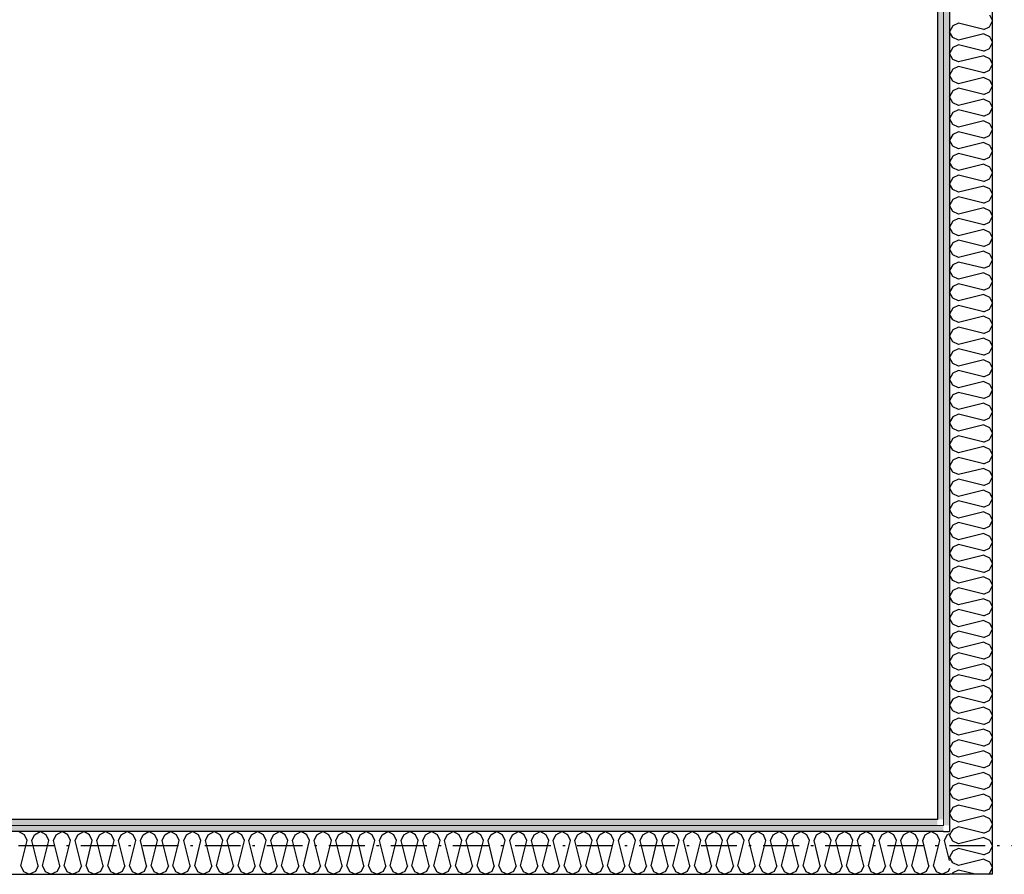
# Model space of a CAD drawing. Header units: millimetres. Extents: x -117798 to 93698, y -182207 to 252400.
# Tile 122 of 222: x -70861 to -68798, y -25782 to -23991. Entities that reach past the tile are written whole.
import ezdxf

# ---------------------------------------------------------------- set-up
doc = ezdxf.new("R2010")
doc.units = ezdxf.units.MM
doc.header["$LTSCALE"] = 0.5
doc.header["$MEASUREMENT"] = 0
doc.linetypes.add('Over snittplan', pattern=[260, 150, -50, 10, -50])
doc.linetypes.add('PLINE', pattern=[0])
for name, color, linetype in [('223- Bjelker', 7, 'Continuous'), ('242- Ikke-bærende innervegger', 7, 'Continuous'), ('242- Ikke-bærende innervegger (Skravur)', 7, 'Continuous'), ('256- Faste himlinger og overflatebehandling(Nye konstruksjoner)', 7, 'Continuous')]:
    doc.layers.add(name, color=color, linetype=linetype)
doc.layers.add('236- Innvendig kledning og overflate', color=7, linetype='Continuous', lineweight=0)
pattern_1 = [(180, (0, 0), (0, 86.60254), [0, -50]), (180, (-25, -43.3), (0, 86.60254), [0, -50])]
pattern_2 = [(270, (0, 0), (86.60254, 0), [0, -50]), (270, (43.3, -25), (86.60254, 0), [0, -50])]

# ---------------------------------------------------------------- blocks, each defined once
blk = doc.blocks.new('*X87')
at = {"layer": '242- Ikke-bærende innervegger (Skravur)', "linetype": 'PLINE'}
for p, q in [((-70850.9, -25698.9), (-70863.4, -25691.9)), ((-70845.4, -25711.1), (-70850.9, -25698.9)), ((-70835.8, -25711.1), (-70830.3, -25698.9)), ((-70830.3, -25698.9), (-70817.8, -25691.9)), ((-70805.4, -25698.9), (-70817.8, -25691.9)), ((-70799.9, -25711.1), (-70805.4, -25698.9)), ((-70790.3, -25711.1), (-70784.8, -25698.9)), ((-70784.8, -25698.9), (-70772.3, -25691.9)), ((-70759.9, -25698.9), (-70772.3, -25691.9)), ((-70754.3, -25711.1), (-70759.9, -25698.9)), ((-70744.8, -25711.1), (-70739.2, -25698.9)), ((-70739.2, -25698.9), (-70726.8, -25691.9)), ((-70714.4, -25698.9), (-70726.8, -25691.9)), ((-70708.8, -25711.1), (-70714.4, -25698.9)), ((-70699.2, -25711.1), (-70693.7, -25698.9)), ((-70693.7, -25698.9), (-70681.3, -25691.9)), ((-70668.8, -25698.9), (-70681.3, -25691.9)), ((-70663.3, -25711.1), (-70668.8, -25698.9)), ((-70653.7, -25711.1), (-70648.2, -25698.9)), ((-70648.2, -25698.9), (-70635.7, -25691.9)), ((-70623.3, -25698.9), (-70635.7, -25691.9)), ((-70617.8, -25711.1), (-70623.3, -25698.9)), ((-70608.2, -25711.1), (-70602.6, -25698.9)), ((-70602.6, -25698.9), (-70590.2, -25691.9)), ((-70577.8, -25698.9), (-70590.2, -25691.9)), ((-70572.2, -25711.1), (-70577.8, -25698.9)), ((-70562.7, -25711.1), (-70557.1, -25698.9)), ((-70557.1, -25698.9), (-70544.7, -25691.9)), ((-70532.3, -25698.9), (-70544.7, -25691.9)), ((-70526.7, -25711.1), (-70532.3, -25698.9)), ((-70517.1, -25711.1), (-70511.6, -25698.9)), ((-70511.6, -25698.9), (-70499.2, -25691.9)), ((-70486.7, -25698.9), (-70499.2, -25691.9)), ((-70481.2, -25711.1), (-70486.7, -25698.9)), ((-70471.6, -25711.1), (-70466.1, -25698.9)), ((-70466.1, -25698.9), (-70453.6, -25691.9)), ((-70441.2, -25698.9), (-70453.6, -25691.9)), ((-70435.6, -25711.1), (-70441.2, -25698.9)), ((-70426.1, -25711.1), (-70420.5, -25698.9)), ((-70420.5, -25698.9), (-70408.1, -25691.9)), ((-70395.7, -25698.9), (-70408.1, -25691.9)), ((-70390.1, -25711.1), (-70395.7, -25698.9)), ((-70380.6, -25711.1), (-70375, -25698.9)), ((-70375, -25698.9), (-70362.6, -25691.9)), ((-70350.1, -25698.9), (-70362.6, -25691.9)), ((-70344.6, -25711.1), (-70350.1, -25698.9)), ((-70335, -25711.1), (-70329.5, -25698.9)), ((-70329.5, -25698.9), (-70317, -25691.9)), ((-70304.6, -25698.9), (-70317, -25691.9)), ((-70299.1, -25711.1), (-70304.6, -25698.9)), ((-70289.5, -25711.1), (-70284, -25698.9)), ((-70284, -25698.9), (-70271.5, -25691.9)), ((-70259.1, -25698.9), (-70271.5, -25691.9)), ((-70253.5, -25711.1), (-70259.1, -25698.9)), ((-70244, -25711.1), (-70238.4, -25698.9)), ((-70238.4, -25698.9), (-70226, -25691.9)), ((-70213.6, -25698.9), (-70226, -25691.9)), ((-70208, -25711.1), (-70213.6, -25698.9)), ((-70198.4, -25711.1), (-70192.9, -25698.9)), ((-70192.9, -25698.9), (-70180.5, -25691.9)), ((-70168, -25698.9), (-70180.5, -25691.9)), ((-70162.5, -25711.1), (-70168, -25698.9)), ((-70152.9, -25711.1), (-70147.4, -25698.9)), ((-70147.4, -25698.9), (-70134.9, -25691.9)), ((-70122.5, -25698.9), (-70134.9, -25691.9)), ((-70117, -25711.1), (-70122.5, -25698.9)), ((-70107.4, -25711.1), (-70101.8, -25698.9)), ((-70101.8, -25698.9), (-70089.4, -25691.9)), ((-70077, -25698.9), (-70089.4, -25691.9)), ((-70071.4, -25711.1), (-70077, -25698.9)), ((-70061.9, -25711.1), (-70056.3, -25698.9)), ((-70056.3, -25698.9), (-70043.9, -25691.9)), ((-70031.5, -25698.9), (-70043.9, -25691.9)), ((-70025.9, -25711.1), (-70031.5, -25698.9)), ((-70016.3, -25711.1), (-70010.8, -25698.9)), ((-70010.8, -25698.9), (-69998.4, -25691.9)), ((-69985.9, -25698.9), (-69998.4, -25691.9)), ((-69980.4, -25711.1), (-69985.9, -25698.9)), ((-69970.8, -25711.1), (-69965.3, -25698.9)), ((-69965.3, -25698.9), (-69952.8, -25691.9)), ((-69940.4, -25698.9), (-69952.8, -25691.9)), ((-69934.8, -25711.1), (-69940.4, -25698.9)), ((-69925.3, -25711.1), (-69919.7, -25698.9)), ((-69919.7, -25698.9), (-69907.3, -25691.9)), ((-69894.9, -25698.9), (-69907.3, -25691.9)), ((-69889.3, -25711.1), (-69894.9, -25698.9)), ((-69879.8, -25711.1), (-69874.2, -25698.9)), ((-69874.2, -25698.9), (-69861.8, -25691.9)), ((-69849.3, -25698.9), (-69861.8, -25691.9)), ((-69843.8, -25711.1), (-69849.3, -25698.9)), ((-69834.2, -25711.1), (-69828.7, -25698.9)), ((-69828.7, -25698.9), (-69816.2, -25691.9)), ((-69803.8, -25698.9), (-69816.2, -25691.9)), ((-69798.3, -25711.1), (-69803.8, -25698.9)), ((-69788.7, -25711.1), (-69783.2, -25698.9)), ((-69783.2, -25698.9), (-69770.7, -25691.9)), ((-69758.3, -25698.9), (-69770.7, -25691.9)), ((-69752.7, -25711.1), (-69758.3, -25698.9)), ((-69743.2, -25711.1), (-69737.6, -25698.9)), ((-69737.6, -25698.9), (-69725.2, -25691.9)), ((-69712.8, -25698.9), (-69725.2, -25691.9)), ((-69707.2, -25711.1), (-69712.8, -25698.9)), ((-69697.6, -25711.1), (-69692.1, -25698.9)), ((-69692.1, -25698.9), (-69679.7, -25691.9)), ((-69667.2, -25698.9), (-69679.7, -25691.9)), ((-69661.7, -25711.1), (-69667.2, -25698.9)), ((-69652.1, -25711.1), (-69646.6, -25698.9)), ((-69646.6, -25698.9), (-69634.1, -25691.9)), ((-69621.7, -25698.9), (-69634.1, -25691.9)), ((-69616.2, -25711.1), (-69621.7, -25698.9)), ((-69606.6, -25711.1), (-69601, -25698.9)), ((-69601, -25698.9), (-69588.6, -25691.9)), ((-69576.2, -25698.9), (-69588.6, -25691.9)), ((-69570.6, -25711.1), (-69576.2, -25698.9)), ((-69561.1, -25711.1), (-69555.5, -25698.9)), ((-69555.5, -25698.9), (-69543.1, -25691.9)), ((-69530.6, -25698.9), (-69543.1, -25691.9)), ((-69525.1, -25711.1), (-69530.6, -25698.9)), ((-69515.5, -25711.1), (-69510, -25698.9)), ((-69510, -25698.9), (-69497.6, -25691.9)), ((-69485.1, -25698.9), (-69497.6, -25691.9)), ((-69479.6, -25711.1), (-69485.1, -25698.9)), ((-69470, -25711.1), (-69464.5, -25698.9)), ((-69464.5, -25698.9), (-69452, -25691.9)), ((-69439.6, -25698.9), (-69452, -25691.9)), ((-69434, -25711.1), (-69439.6, -25698.9)), ((-69424.5, -25711.1), (-69418.9, -25698.9)), ((-69418.9, -25698.9), (-69406.5, -25691.9)), ((-69394.1, -25698.9), (-69406.5, -25691.9)), ((-69388.5, -25711.1), (-69394.1, -25698.9)), ((-69379, -25711.1), (-69373.4, -25698.9)), ((-69373.4, -25698.9), (-69361, -25691.9)), ((-69348.5, -25698.9), (-69361, -25691.9)), ((-69343, -25711.1), (-69348.5, -25698.9)), ((-69333.4, -25711.1), (-69327.9, -25698.9)), ((-69327.9, -25698.9), (-69315.4, -25691.9)), ((-69303, -25698.9), (-69315.4, -25691.9)), ((-69297.5, -25711.1), (-69303, -25698.9)), ((-69287.9, -25711.1), (-69282.4, -25698.9)), ((-69282.4, -25698.9), (-69269.9, -25691.9)), ((-69257.5, -25698.9), (-69269.9, -25691.9)), ((-69251.9, -25711.1), (-69257.5, -25698.9)), ((-69242.4, -25711.1), (-69236.8, -25698.9)), ((-69236.8, -25698.9), (-69224.4, -25691.9)), ((-69212, -25698.9), (-69224.4, -25691.9)), ((-69206.4, -25711.1), (-69212, -25698.9)), ((-69196.8, -25711.1), (-69191.3, -25698.9)), ((-69191.3, -25698.9), (-69178.9, -25691.9)), ((-69166.4, -25698.9), (-69178.9, -25691.9)), ((-69160.9, -25711.1), (-69166.4, -25698.9)), ((-69151.3, -25711.1), (-69145.8, -25698.9)), ((-69145.8, -25698.9), (-69133.3, -25691.9)), ((-69120.9, -25698.9), (-69133.3, -25691.9)), ((-69115.4, -25711.1), (-69120.9, -25698.9)), ((-69105.8, -25711.1), (-69100.2, -25698.9)), ((-69100.2, -25698.9), (-69087.8, -25691.9)), ((-69075.4, -25698.9), (-69087.8, -25691.9)), ((-69069.8, -25711.1), (-69075.4, -25698.9)), ((-69060.3, -25711.1), (-69054.7, -25698.9)), ((-69054.7, -25698.9), (-69042.3, -25691.9)), ((-69029.8, -25698.9), (-69042.3, -25691.9)), ((-69024.3, -25711.1), (-69029.8, -25698.9)), ((-69014.7, -25711.1), (-69009.2, -25698.9)), ((-69009.2, -25698.9), (-68996.8, -25691.9)), ((-68984.3, -25698.9), (-68996.8, -25691.9)), ((-68978.8, -25711.1), (-68984.3, -25698.9)), ((-68969.2, -25711.1), (-68963.7, -25698.9)), ((-68963.7, -25698.9), (-68951.2, -25691.9)), ((-68938.8, -25698.9), (-68951.2, -25691.9)), ((-68933.2, -25711.1), (-68938.8, -25698.9)), ((-68923.7, -25711.1), (-68918.1, -25698.9)), ((-68918.1, -25698.9), (-68913.2, -25696.1)), ((-70858.6, -25763.9), (-70845.4, -25711.1)), ((-70822.6, -25763.9), (-70835.8, -25711.1)), ((-70813.1, -25763.9), (-70799.9, -25711.1)), ((-70777.1, -25763.9), (-70790.3, -25711.1)), ((-70767.5, -25763.9), (-70754.3, -25711.1)), ((-70731.6, -25763.9), (-70744.8, -25711.1)), ((-70722, -25763.9), (-70708.8, -25711.1)), ((-70686, -25763.9), (-70699.2, -25711.1)), ((-70676.5, -25763.9), (-70663.3, -25711.1)), ((-70640.5, -25763.9), (-70653.7, -25711.1)), ((-70631, -25763.9), (-70617.8, -25711.1)), ((-70595, -25763.9), (-70608.2, -25711.1)), ((-70585.4, -25763.9), (-70572.2, -25711.1)), ((-70549.5, -25763.9), (-70562.7, -25711.1)), ((-70539.9, -25763.9), (-70526.7, -25711.1)), ((-70503.9, -25763.9), (-70517.1, -25711.1)), ((-70494.4, -25763.9), (-70481.2, -25711.1)), ((-70458.4, -25763.9), (-70471.6, -25711.1)), ((-70448.8, -25763.9), (-70435.6, -25711.1)), ((-70412.9, -25763.9), (-70426.1, -25711.1)), ((-70403.3, -25763.9), (-70390.1, -25711.1)), ((-70367.4, -25763.9), (-70380.6, -25711.1)), ((-70357.8, -25763.9), (-70344.6, -25711.1)), ((-70321.8, -25763.9), (-70335, -25711.1)), ((-70312.3, -25763.9), (-70299.1, -25711.1)), ((-70276.3, -25763.9), (-70289.5, -25711.1)), ((-70266.7, -25763.9), (-70253.5, -25711.1)), ((-70230.8, -25763.9), (-70244, -25711.1)), ((-70221.2, -25763.9), (-70208, -25711.1)), ((-70185.2, -25763.9), (-70198.4, -25711.1)), ((-70175.7, -25763.9), (-70162.5, -25711.1)), ((-70139.7, -25763.9), (-70152.9, -25711.1)), ((-70130.2, -25763.9), (-70117, -25711.1)), ((-70094.2, -25763.9), (-70107.4, -25711.1)), ((-70084.6, -25763.9), (-70071.4, -25711.1)), ((-70048.7, -25763.9), (-70061.9, -25711.1)), ((-70039.1, -25763.9), (-70025.9, -25711.1)), ((-70003.1, -25763.9), (-70016.3, -25711.1)), ((-69993.6, -25763.9), (-69980.4, -25711.1)), ((-69957.6, -25763.9), (-69970.8, -25711.1)), ((-69948, -25763.9), (-69934.8, -25711.1)), ((-69912.1, -25763.9), (-69925.3, -25711.1)), ((-69902.5, -25763.9), (-69889.3, -25711.1)), ((-69866.6, -25763.9), (-69879.8, -25711.1)), ((-69857, -25763.9), (-69843.8, -25711.1)), ((-69821, -25763.9), (-69834.2, -25711.1)), ((-69811.5, -25763.9), (-69798.3, -25711.1)), ((-69775.5, -25763.9), (-69788.7, -25711.1)), ((-69765.9, -25763.9), (-69752.7, -25711.1)), ((-69730, -25763.9), (-69743.2, -25711.1)), ((-69720.4, -25763.9), (-69707.2, -25711.1)), ((-69684.4, -25763.9), (-69697.6, -25711.1)), ((-69674.9, -25763.9), (-69661.7, -25711.1)), ((-69638.9, -25763.9), (-69652.1, -25711.1)), ((-69629.4, -25763.9), (-69616.2, -25711.1)), ((-69593.4, -25763.9), (-69606.6, -25711.1)), ((-69583.8, -25763.9), (-69570.6, -25711.1)), ((-69547.9, -25763.9), (-69561.1, -25711.1)), ((-69538.3, -25763.9), (-69525.1, -25711.1)), ((-69502.3, -25763.9), (-69515.5, -25711.1)), ((-69492.8, -25763.9), (-69479.6, -25711.1)), ((-69456.8, -25763.9), (-69470, -25711.1)), ((-69447.2, -25763.9), (-69434, -25711.1)), ((-69411.3, -25763.9), (-69424.5, -25711.1)), ((-69401.7, -25763.9), (-69388.5, -25711.1)), ((-69365.8, -25763.9), (-69379, -25711.1)), ((-69356.2, -25763.9), (-69343, -25711.1)), ((-69320.2, -25763.9), (-69333.4, -25711.1)), ((-69310.7, -25763.9), (-69297.5, -25711.1)), ((-69274.7, -25763.9), (-69287.9, -25711.1)), ((-69265.1, -25763.9), (-69251.9, -25711.1)), ((-69229.2, -25763.9), (-69242.4, -25711.1)), ((-69219.6, -25763.9), (-69206.4, -25711.1)), ((-69183.6, -25763.9), (-69196.8, -25711.1)), ((-69174.1, -25763.9), (-69160.9, -25711.1)), ((-69138.1, -25763.9), (-69151.3, -25711.1)), ((-69128.6, -25763.9), (-69115.4, -25711.1)), ((-69092.6, -25763.9), (-69105.8, -25711.1)), ((-69083, -25763.9), (-69069.8, -25711.1)), ((-69047.1, -25763.9), (-69060.3, -25711.1)), ((-69037.5, -25763.9), (-69024.3, -25711.1)), ((-69001.5, -25763.9), (-69014.7, -25711.1)), ((-68992, -25763.9), (-68978.8, -25711.1)), ((-68956, -25763.9), (-68969.2, -25711.1)), ((-68946.4, -25763.9), (-68933.2, -25711.1)), ((-68913.2, -25753.1), (-68923.7, -25711.1)), ((-70858.6, -25763.9), (-70853, -25776)), ((-70822.6, -25763.9), (-70828.2, -25776)), ((-70813.1, -25763.9), (-70807.5, -25776)), ((-70777.1, -25763.9), (-70782.7, -25776)), ((-70767.5, -25763.9), (-70762, -25776)), ((-70731.6, -25763.9), (-70737.1, -25776)), ((-70722, -25763.9), (-70716.5, -25776)), ((-70686, -25763.9), (-70691.6, -25776)), ((-70676.5, -25763.9), (-70670.9, -25776)), ((-70640.5, -25763.9), (-70646.1, -25776)), ((-70631, -25763.9), (-70625.4, -25776)), ((-70595, -25763.9), (-70600.5, -25776)), ((-70585.4, -25763.9), (-70579.9, -25776)), ((-70549.5, -25763.9), (-70555, -25776)), ((-70539.9, -25763.9), (-70534.4, -25776)), ((-70503.9, -25763.9), (-70509.5, -25776)), ((-70494.4, -25763.9), (-70488.8, -25776)), ((-70458.4, -25763.9), (-70464, -25776)), ((-70448.8, -25763.9), (-70443.3, -25776)), ((-70412.9, -25763.9), (-70418.4, -25776)), ((-70403.3, -25763.9), (-70397.8, -25776)), ((-70367.4, -25763.9), (-70372.9, -25776)), ((-70357.8, -25763.9), (-70352.2, -25776)), ((-70321.8, -25763.9), (-70327.4, -25776)), ((-70312.3, -25763.9), (-70306.7, -25776)), ((-70276.3, -25763.9), (-70281.9, -25776)), ((-70266.7, -25763.9), (-70261.2, -25776)), ((-70230.8, -25763.9), (-70236.3, -25776)), ((-70221.2, -25763.9), (-70215.7, -25776)), ((-70185.2, -25763.9), (-70190.8, -25776)), ((-70175.7, -25763.9), (-70170.1, -25776)), ((-70139.7, -25763.9), (-70145.3, -25776)), ((-70130.2, -25763.9), (-70124.6, -25776)), ((-70094.2, -25763.9), (-70099.7, -25776)), ((-70084.6, -25763.9), (-70079.1, -25776)), ((-70048.7, -25763.9), (-70054.2, -25776)), ((-70039.1, -25763.9), (-70033.6, -25776)), ((-70003.1, -25763.9), (-70008.7, -25776)), ((-69993.6, -25763.9), (-69988, -25776)), ((-69957.6, -25763.9), (-69963.2, -25776)), ((-69948, -25763.9), (-69942.5, -25776)), ((-69912.1, -25763.9), (-69917.6, -25776)), ((-69902.5, -25763.9), (-69897, -25776)), ((-69866.6, -25763.9), (-69872.1, -25776)), ((-69857, -25763.9), (-69851.4, -25776)), ((-69821, -25763.9), (-69826.6, -25776)), ((-69811.5, -25763.9), (-69805.9, -25776)), ((-69775.5, -25763.9), (-69781, -25776)), ((-69765.9, -25763.9), (-69760.4, -25776)), ((-69730, -25763.9), (-69735.5, -25776)), ((-69720.4, -25763.9), (-69714.9, -25776)), ((-69684.4, -25763.9), (-69690, -25776)), ((-69674.9, -25763.9), (-69669.3, -25776)), ((-69638.9, -25763.9), (-69644.5, -25776)), ((-69629.4, -25763.9), (-69623.8, -25776)), ((-69593.4, -25763.9), (-69598.9, -25776)), ((-69583.8, -25763.9), (-69578.3, -25776)), ((-69547.9, -25763.9), (-69553.4, -25776)), ((-69538.3, -25763.9), (-69532.8, -25776)), ((-69502.3, -25763.9), (-69507.9, -25776)), ((-69492.8, -25763.9), (-69487.2, -25776)), ((-69456.8, -25763.9), (-69462.4, -25776)), ((-69447.2, -25763.9), (-69441.7, -25776)), ((-69411.3, -25763.9), (-69416.8, -25776)), ((-69401.7, -25763.9), (-69396.2, -25776)), ((-69365.8, -25763.9), (-69371.3, -25776)), ((-69356.2, -25763.9), (-69350.6, -25776)), ((-69320.2, -25763.9), (-69325.8, -25776)), ((-69310.7, -25763.9), (-69305.1, -25776)), ((-69274.7, -25763.9), (-69280.2, -25776)), ((-69265.1, -25763.9), (-69259.6, -25776)), ((-69229.2, -25763.9), (-69234.7, -25776)), ((-69219.6, -25763.9), (-69214.1, -25776)), ((-69183.6, -25763.9), (-69189.2, -25776)), ((-69174.1, -25763.9), (-69168.5, -25776)), ((-69138.1, -25763.9), (-69143.7, -25776)), ((-69128.6, -25763.9), (-69123, -25776)), ((-69092.6, -25763.9), (-69098.1, -25776)), ((-69083, -25763.9), (-69077.5, -25776)), ((-69047.1, -25763.9), (-69052.6, -25776)), ((-69037.5, -25763.9), (-69031.9, -25776)), ((-69001.5, -25763.9), (-69007.1, -25776)), ((-68992, -25763.9), (-68986.4, -25776)), ((-68956, -25763.9), (-68961.6, -25776)), ((-68946.4, -25763.9), (-68940.9, -25776)), ((-70853, -25776), (-70840.6, -25781.9)), ((-70828.2, -25776), (-70840.6, -25781.9)), ((-70807.5, -25776), (-70795.1, -25781.9)), ((-70782.7, -25776), (-70795.1, -25781.9)), ((-70762, -25776), (-70749.6, -25781.9)), ((-70737.1, -25776), (-70749.6, -25781.9)), ((-70716.5, -25776), (-70704, -25781.9)), ((-70691.6, -25776), (-70704, -25781.9)), ((-70670.9, -25776), (-70658.5, -25781.9)), ((-70646.1, -25776), (-70658.5, -25781.9)), ((-70625.4, -25776), (-70613, -25781.9)), ((-70600.5, -25776), (-70613, -25781.9)), ((-70579.9, -25776), (-70567.4, -25781.9)), ((-70555, -25776), (-70567.4, -25781.9)), ((-70534.4, -25776), (-70521.9, -25781.9)), ((-70509.5, -25776), (-70521.9, -25781.9)), ((-70488.8, -25776), (-70476.4, -25781.9)), ((-70464, -25776), (-70476.4, -25781.9)), ((-70443.3, -25776), (-70430.9, -25781.9)), ((-70418.4, -25776), (-70430.9, -25781.9)), ((-70397.8, -25776), (-70385.3, -25781.9)), ((-70372.9, -25776), (-70385.3, -25781.9)), ((-70352.2, -25776), (-70339.8, -25781.9)), ((-70327.4, -25776), (-70339.8, -25781.9)), ((-70306.7, -25776), (-70294.3, -25781.9)), ((-70281.9, -25776), (-70294.3, -25781.9)), ((-70261.2, -25776), (-70248.8, -25781.9)), ((-70236.3, -25776), (-70248.8, -25781.9)), ((-70215.7, -25776), (-70203.2, -25781.9)), ((-70190.8, -25776), (-70203.2, -25781.9)), ((-70170.1, -25776), (-70157.7, -25781.9)), ((-70145.3, -25776), (-70157.7, -25781.9)), ((-70124.6, -25776), (-70112.2, -25781.9)), ((-70099.7, -25776), (-70112.2, -25781.9)), ((-70079.1, -25776), (-70066.6, -25781.9)), ((-70054.2, -25776), (-70066.6, -25781.9)), ((-70033.6, -25776), (-70021.1, -25781.9)), ((-70008.7, -25776), (-70021.1, -25781.9)), ((-69988, -25776), (-69975.6, -25781.9)), ((-69963.2, -25776), (-69975.6, -25781.9)), ((-69942.5, -25776), (-69930.1, -25781.9)), ((-69917.6, -25776), (-69930.1, -25781.9)), ((-69897, -25776), (-69884.5, -25781.9)), ((-69872.1, -25776), (-69884.5, -25781.9)), ((-69851.4, -25776), (-69839, -25781.9)), ((-69826.6, -25776), (-69839, -25781.9)), ((-69805.9, -25776), (-69793.5, -25781.9)), ((-69781, -25776), (-69793.5, -25781.9)), ((-69760.4, -25776), (-69748, -25781.9)), ((-69735.5, -25776), (-69748, -25781.9)), ((-69714.9, -25776), (-69702.4, -25781.9)), ((-69690, -25776), (-69702.4, -25781.9)), ((-69669.3, -25776), (-69656.9, -25781.9)), ((-69644.5, -25776), (-69656.9, -25781.9)), ((-69623.8, -25776), (-69611.4, -25781.9)), ((-69598.9, -25776), (-69611.4, -25781.9)), ((-69578.3, -25776), (-69565.8, -25781.9)), ((-69553.4, -25776), (-69565.8, -25781.9)), ((-69532.8, -25776), (-69520.3, -25781.9)), ((-69507.9, -25776), (-69520.3, -25781.9)), ((-69487.2, -25776), (-69474.8, -25781.9)), ((-69462.4, -25776), (-69474.8, -25781.9)), ((-69441.7, -25776), (-69429.3, -25781.9)), ((-69416.8, -25776), (-69429.3, -25781.9)), ((-69396.2, -25776), (-69383.7, -25781.9)), ((-69371.3, -25776), (-69383.7, -25781.9)), ((-69350.6, -25776), (-69338.2, -25781.9)), ((-69325.8, -25776), (-69338.2, -25781.9)), ((-69305.1, -25776), (-69292.7, -25781.9)), ((-69280.2, -25776), (-69292.7, -25781.9)), ((-69259.6, -25776), (-69247.2, -25781.9)), ((-69234.7, -25776), (-69247.2, -25781.9)), ((-69214.1, -25776), (-69201.6, -25781.9)), ((-69189.2, -25776), (-69201.6, -25781.9)), ((-69168.5, -25776), (-69156.1, -25781.9)), ((-69143.7, -25776), (-69156.1, -25781.9)), ((-69123, -25776), (-69110.6, -25781.9)), ((-69098.1, -25776), (-69110.6, -25781.9)), ((-69077.5, -25776), (-69065, -25781.9)), ((-69052.6, -25776), (-69065, -25781.9)), ((-69031.9, -25776), (-69019.5, -25781.9)), ((-69007.1, -25776), (-69019.5, -25781.9)), ((-68986.4, -25776), (-68974, -25781.9)), ((-68961.6, -25776), (-68974, -25781.9)), ((-68940.9, -25776), (-68928.5, -25781.9)), ((-68916, -25776), (-68928.5, -25781.9)), ((-68913.2, -25769.7), (-68916, -25776))]:
    blk.add_line(p, q, dxfattribs=at)
blk = doc.blocks.new('*X525')
at = {"layer": '242- Ikke-bærende innervegger (Skravur)', "linetype": 'PLINE'}
for p, q in [((-68910.2, -25694.9), (-68913.2, -25700.2)), ((-68906.2, -25712.6), (-68913.2, -25700.2)), ((-68894, -25718.2), (-68906.2, -25712.6)), ((-68888.3, -25716.8), (-68894, -25718.2)), ((-68906.2, -25733.3), (-68913.2, -25745.7)), ((-68894, -25727.8), (-68906.2, -25733.3)), ((-68871.8, -25733.3), (-68894, -25727.8)), ((-68906.2, -25758.2), (-68913.2, -25745.7)), ((-68894, -25763.7), (-68906.2, -25758.2)), ((-68851.9, -25753.2), (-68894, -25763.7)), ((-68906.2, -25778.8), (-68907.9, -25781.9)), ((-68894, -25773.3), (-68906.2, -25778.8)), ((-68859.5, -25781.9), (-68894, -25773.3)), ((-68831.2, -25781.9), (-68829, -25780.9)), ((-68829, -25780.9), (-68827.5, -25777.6))]:
    blk.add_line(p, q, dxfattribs=at)
blk = doc.blocks.new('*X528')
at = {"layer": '242- Ikke-bærende innervegger (Skravur)', "linetype": 'PLINE'}
for p, q in [((-68829, -23980.5), (-68823.2, -23992.9)), ((-68906.2, -24003.3), (-68913.2, -24015.7)), ((-68894, -23997.7), (-68906.2, -24003.3)), ((-68841.2, -24010.9), (-68894, -23997.7)), ((-68841.2, -24010.9), (-68829, -24005.4)), ((-68829, -24005.4), (-68823.2, -23992.9)), ((-68906.2, -24028.1), (-68913.2, -24015.7)), ((-68894, -24033.7), (-68906.2, -24028.1)), ((-68841.2, -24020.5), (-68894, -24033.7)), ((-68841.2, -24020.5), (-68829, -24026)), ((-68829, -24026), (-68823.2, -24038.5)), ((-68906.2, -24048.8), (-68913.2, -24061.2)), ((-68894, -24043.2), (-68906.2, -24048.8)), ((-68841.2, -24056.4), (-68894, -24043.2)), ((-68841.2, -24056.4), (-68829, -24050.9)), ((-68829, -24050.9), (-68823.2, -24038.5)), ((-68906.2, -24073.7), (-68913.2, -24061.2)), ((-68841.2, -24066), (-68894, -24079.2)), ((-68841.2, -24066), (-68829, -24071.6)), ((-68829, -24071.6), (-68823.2, -24084)), ((-68894, -24079.2), (-68906.2, -24073.7)), ((-68894, -24088.8), (-68906.2, -24094.3)), ((-68841.2, -24102), (-68894, -24088.8)), ((-68829, -24096.4), (-68823.2, -24084)), ((-68906.2, -24094.3), (-68913.2, -24106.8)), ((-68906.2, -24119.2), (-68913.2, -24106.8)), ((-68841.2, -24111.5), (-68894, -24124.7)), ((-68841.2, -24102), (-68829, -24096.4)), ((-68841.2, -24111.5), (-68829, -24117.1)), ((-68894, -24124.7), (-68906.2, -24119.2)), ((-68894, -24134.3), (-68906.2, -24139.8)), ((-68841.2, -24147.5), (-68894, -24134.3)), ((-68829, -24117.1), (-68823.2, -24129.5)), ((-68829, -24141.9), (-68823.2, -24129.5)), ((-68906.2, -24139.8), (-68913.2, -24152.3)), ((-68906.2, -24164.7), (-68913.2, -24152.3)), ((-68841.2, -24147.5), (-68829, -24141.9)), ((-68894, -24170.3), (-68906.2, -24164.7)), ((-68841.2, -24157.1), (-68894, -24170.3)), ((-68841.2, -24157.1), (-68829, -24162.6)), ((-68829, -24162.6), (-68823.2, -24175)), ((-68829, -24187.5), (-68823.2, -24175)), ((-68906.2, -24185.4), (-68913.2, -24197.8)), ((-68894, -24179.8), (-68906.2, -24185.4)), ((-68841.2, -24193), (-68894, -24179.8)), ((-68841.2, -24193), (-68829, -24187.5)), ((-68906.2, -24210.2), (-68913.2, -24197.8)), ((-68894, -24215.8), (-68906.2, -24210.2)), ((-68841.2, -24202.6), (-68894, -24215.8)), ((-68841.2, -24202.6), (-68829, -24208.1)), ((-68829, -24208.1), (-68823.2, -24220.6)), ((-68906.2, -24230.9), (-68913.2, -24243.3)), ((-68894, -24225.4), (-68906.2, -24230.9)), ((-68841.2, -24238.6), (-68894, -24225.4)), ((-68841.2, -24238.6), (-68829, -24233)), ((-68829, -24233), (-68823.2, -24220.6)), ((-68906.2, -24255.8), (-68913.2, -24243.3)), ((-68894, -24261.3), (-68906.2, -24255.8)), ((-68841.2, -24248.1), (-68894, -24261.3)), ((-68841.2, -24248.1), (-68829, -24253.7)), ((-68829, -24253.7), (-68823.2, -24266.1)), ((-68906.2, -24276.4), (-68913.2, -24288.9)), ((-68894, -24270.9), (-68906.2, -24276.4)), ((-68841.2, -24284.1), (-68894, -24270.9)), ((-68841.2, -24284.1), (-68829, -24278.5)), ((-68829, -24278.5), (-68823.2, -24266.1)), ((-68906.2, -24301.3), (-68913.2, -24288.9)), ((-68841.2, -24293.6), (-68894, -24306.8)), ((-68841.2, -24293.6), (-68829, -24299.2)), ((-68829, -24299.2), (-68823.2, -24311.6)), ((-68894, -24306.8), (-68906.2, -24301.3)), ((-68894, -24316.4), (-68906.2, -24322)), ((-68841.2, -24329.6), (-68894, -24316.4)), ((-68829, -24324.1), (-68823.2, -24311.6)), ((-68906.2, -24322), (-68913.2, -24334.4)), ((-68906.2, -24346.8), (-68913.2, -24334.4)), ((-68841.2, -24339.2), (-68894, -24352.4)), ((-68841.2, -24329.6), (-68829, -24324.1)), ((-68841.2, -24339.2), (-68829, -24344.7)), ((-68894, -24352.4), (-68906.2, -24346.8)), ((-68894, -24361.9), (-68906.2, -24367.5)), ((-68841.2, -24375.1), (-68894, -24361.9)), ((-68829, -24344.7), (-68823.2, -24357.2)), ((-68829, -24369.6), (-68823.2, -24357.2)), ((-68906.2, -24367.5), (-68913.2, -24379.9)), ((-68906.2, -24392.3), (-68913.2, -24379.9)), ((-68841.2, -24375.1), (-68829, -24369.6)), ((-68894, -24397.9), (-68906.2, -24392.3)), ((-68841.2, -24384.7), (-68894, -24397.9)), ((-68841.2, -24384.7), (-68829, -24390.2)), ((-68829, -24390.2), (-68823.2, -24402.7)), ((-68829, -24415.1), (-68823.2, -24402.7)), ((-68906.2, -24413), (-68913.2, -24425.4)), ((-68894, -24407.5), (-68906.2, -24413)), ((-68841.2, -24420.7), (-68894, -24407.5)), ((-68841.2, -24420.7), (-68829, -24415.1)), ((-68906.2, -24437.9), (-68913.2, -24425.4)), ((-68894, -24443.4), (-68906.2, -24437.9)), ((-68841.2, -24430.2), (-68894, -24443.4)), ((-68841.2, -24430.2), (-68829, -24435.8)), ((-68829, -24435.8), (-68823.2, -24448.2)), ((-68906.2, -24458.5), (-68913.2, -24471)), ((-68894, -24453), (-68906.2, -24458.5)), ((-68841.2, -24466.2), (-68894, -24453)), ((-68841.2, -24466.2), (-68829, -24460.6)), ((-68829, -24460.6), (-68823.2, -24448.2)), ((-68906.2, -24483.4), (-68913.2, -24471)), ((-68894, -24489), (-68906.2, -24483.4)), ((-68841.2, -24475.8), (-68894, -24489)), ((-68841.2, -24475.8), (-68829, -24481.3)), ((-68829, -24481.3), (-68823.2, -24493.7)), ((-68906.2, -24504.1), (-68913.2, -24516.5)), ((-68894, -24498.5), (-68906.2, -24504.1)), ((-68841.2, -24511.7), (-68894, -24498.5)), ((-68841.2, -24511.7), (-68829, -24506.2)), ((-68829, -24506.2), (-68823.2, -24493.7)), ((-68906.2, -24528.9), (-68913.2, -24516.5)), ((-68841.2, -24521.3), (-68894, -24534.5)), ((-68841.2, -24521.3), (-68829, -24526.8)), ((-68829, -24526.8), (-68823.2, -24539.3)), ((-68894, -24534.5), (-68906.2, -24528.9)), ((-68894, -24544), (-68906.2, -24549.6)), ((-68841.2, -24557.2), (-68894, -24544)), ((-68829, -24551.7), (-68823.2, -24539.3)), ((-68906.2, -24549.6), (-68913.2, -24562)), ((-68906.2, -24574.5), (-68913.2, -24562)), ((-68841.2, -24566.8), (-68894, -24580)), ((-68841.2, -24557.2), (-68829, -24551.7)), ((-68841.2, -24566.8), (-68829, -24572.4)), ((-68894, -24580), (-68906.2, -24574.5)), ((-68829, -24572.4), (-68823.2, -24584.8)), ((-68829, -24597.2), (-68823.2, -24584.8)), ((-68906.2, -24595.1), (-68913.2, -24607.6)), ((-68906.2, -24620), (-68913.2, -24607.6)), ((-68894, -24589.6), (-68906.2, -24595.1)), ((-68841.2, -24602.8), (-68894, -24589.6)), ((-68841.2, -24602.8), (-68829, -24597.2)), ((-68894, -24625.5), (-68906.2, -24620)), ((-68841.2, -24612.3), (-68894, -24625.5)), ((-68841.2, -24612.3), (-68829, -24617.9)), ((-68829, -24617.9), (-68823.2, -24630.3)), ((-68906.2, -24640.6), (-68913.2, -24653.1)), ((-68894, -24635.1), (-68906.2, -24640.6)), ((-68841.2, -24648.3), (-68894, -24635.1)), ((-68841.2, -24648.3), (-68829, -24642.7)), ((-68829, -24642.7), (-68823.2, -24630.3)), ((-68906.2, -24665.5), (-68913.2, -24653.1)), ((-68894, -24671.1), (-68906.2, -24665.5)), ((-68841.2, -24657.9), (-68894, -24671.1)), ((-68841.2, -24657.9), (-68829, -24663.4)), ((-68829, -24663.4), (-68823.2, -24675.8)), ((-68906.2, -24686.2), (-68913.2, -24698.6)), ((-68894, -24680.6), (-68906.2, -24686.2)), ((-68841.2, -24693.8), (-68894, -24680.6)), ((-68841.2, -24693.8), (-68829, -24688.3)), ((-68829, -24688.3), (-68823.2, -24675.8)), ((-68906.2, -24711), (-68913.2, -24698.6)), ((-68894, -24716.6), (-68906.2, -24711)), ((-68841.2, -24703.4), (-68894, -24716.6)), ((-68841.2, -24703.4), (-68829, -24708.9)), ((-68829, -24708.9), (-68823.2, -24721.4)), ((-68906.2, -24731.7), (-68913.2, -24744.1)), ((-68894, -24726.2), (-68906.2, -24731.7)), ((-68841.2, -24739.4), (-68894, -24726.2)), ((-68829, -24733.8), (-68823.2, -24721.4)), ((-68906.2, -24756.6), (-68913.2, -24744.1)), ((-68841.2, -24748.9), (-68894, -24762.1)), ((-68841.2, -24739.4), (-68829, -24733.8)), ((-68841.2, -24748.9), (-68829, -24754.5)), ((-68894, -24762.1), (-68906.2, -24756.6)), ((-68894, -24771.7), (-68906.2, -24777.2)), ((-68841.2, -24784.9), (-68894, -24771.7)), ((-68829, -24754.5), (-68823.2, -24766.9)), ((-68829, -24779.3), (-68823.2, -24766.9)), ((-68906.2, -24777.2), (-68913.2, -24789.7)), ((-68906.2, -24802.1), (-68913.2, -24789.7)), ((-68841.2, -24794.4), (-68894, -24807.6)), ((-68841.2, -24784.9), (-68829, -24779.3)), ((-68841.2, -24794.4), (-68829, -24800)), ((-68894, -24807.6), (-68906.2, -24802.1)), ((-68829, -24800), (-68823.2, -24812.4)), ((-68829, -24824.9), (-68823.2, -24812.4)), ((-68906.2, -24822.8), (-68913.2, -24835.2)), ((-68906.2, -24847.6), (-68913.2, -24835.2)), ((-68894, -24817.2), (-68906.2, -24822.8)), ((-68841.2, -24830.4), (-68894, -24817.2)), ((-68841.2, -24830.4), (-68829, -24824.9)), ((-68894, -24853.2), (-68906.2, -24847.6)), ((-68841.2, -24840), (-68894, -24853.2)), ((-68841.2, -24840), (-68829, -24845.5)), ((-68829, -24845.5), (-68823.2, -24858)), ((-68906.2, -24868.3), (-68913.2, -24880.7)), ((-68894, -24862.7), (-68906.2, -24868.3)), ((-68841.2, -24875.9), (-68894, -24862.7)), ((-68841.2, -24875.9), (-68829, -24870.4)), ((-68829, -24870.4), (-68823.2, -24858)), ((-68906.2, -24893.1), (-68913.2, -24880.7)), ((-68894, -24898.7), (-68906.2, -24893.1)), ((-68841.2, -24885.5), (-68894, -24898.7)), ((-68841.2, -24885.5), (-68829, -24891)), ((-68829, -24891), (-68823.2, -24903.5)), ((-68906.2, -24913.8), (-68913.2, -24926.2)), ((-68894, -24908.3), (-68906.2, -24913.8)), ((-68841.2, -24921.5), (-68894, -24908.3)), ((-68841.2, -24921.5), (-68829, -24915.9)), ((-68829, -24915.9), (-68823.2, -24903.5)), ((-68906.2, -24938.7), (-68913.2, -24926.2)), ((-68894, -24944.2), (-68906.2, -24938.7)), ((-68841.2, -24931), (-68894, -24944.2)), ((-68841.2, -24931), (-68829, -24936.6)), ((-68829, -24936.6), (-68823.2, -24949)), ((-68906.2, -24959.3), (-68913.2, -24971.8)), ((-68894, -24953.8), (-68906.2, -24959.3)), ((-68841.2, -24967), (-68894, -24953.8)), ((-68829, -24961.4), (-68823.2, -24949)), ((-68906.2, -24984.2), (-68913.2, -24971.8)), ((-68841.2, -24976.6), (-68894, -24989.8)), ((-68841.2, -24967), (-68829, -24961.4)), ((-68841.2, -24976.6), (-68829, -24982.1)), ((-68894, -24989.8), (-68906.2, -24984.2)), ((-68894, -24999.3), (-68906.2, -25004.9)), ((-68841.2, -25012.5), (-68894, -24999.3)), ((-68829, -24982.1), (-68823.2, -24994.5)), ((-68829, -25007), (-68823.2, -24994.5)), ((-68906.2, -25004.9), (-68913.2, -25017.3)), ((-68906.2, -25029.7), (-68913.2, -25017.3)), ((-68841.2, -25012.5), (-68829, -25007)), ((-68894, -25035.3), (-68906.2, -25029.7)), ((-68841.2, -25022.1), (-68894, -25035.3)), ((-68841.2, -25022.1), (-68829, -25027.6)), ((-68829, -25027.6), (-68823.2, -25040.1)), ((-68829, -25052.5), (-68823.2, -25040.1)), ((-68906.2, -25050.4), (-68913.2, -25062.8)), ((-68906.2, -25075.3), (-68913.2, -25062.8)), ((-68894, -25044.8), (-68906.2, -25050.4)), ((-68841.2, -25058), (-68894, -25044.8)), ((-68841.2, -25058), (-68829, -25052.5)), ((-68894, -25080.8), (-68906.2, -25075.3)), ((-68841.2, -25067.6), (-68894, -25080.8)), ((-68841.2, -25067.6), (-68829, -25073.2)), ((-68829, -25073.2), (-68823.2, -25085.6)), ((-68906.2, -25095.9), (-68913.2, -25108.4)), ((-68894, -25090.4), (-68906.2, -25095.9)), ((-68841.2, -25103.6), (-68894, -25090.4)), ((-68841.2, -25103.6), (-68829, -25098)), ((-68829, -25098), (-68823.2, -25085.6)), ((-68906.2, -25120.8), (-68913.2, -25108.4)), ((-68894, -25126.3), (-68906.2, -25120.8)), ((-68841.2, -25113.1), (-68894, -25126.3)), ((-68841.2, -25113.1), (-68829, -25118.7)), ((-68829, -25118.7), (-68823.2, -25131.1)), ((-68906.2, -25141.4), (-68913.2, -25153.9)), ((-68894, -25135.9), (-68906.2, -25141.4)), ((-68841.2, -25149.1), (-68894, -25135.9)), ((-68841.2, -25149.1), (-68829, -25143.6)), ((-68829, -25143.6), (-68823.2, -25131.1)), ((-68906.2, -25166.3), (-68913.2, -25153.9)), ((-68894, -25171.9), (-68906.2, -25166.3)), ((-68841.2, -25158.7), (-68894, -25171.9)), ((-68841.2, -25158.7), (-68829, -25164.2)), ((-68829, -25164.2), (-68823.2, -25176.6)), ((-68906.2, -25187), (-68913.2, -25199.4)), ((-68894, -25181.4), (-68906.2, -25187)), ((-68841.2, -25194.6), (-68894, -25181.4)), ((-68829, -25189.1), (-68823.2, -25176.6)), ((-68906.2, -25211.8), (-68913.2, -25199.4)), ((-68841.2, -25204.2), (-68894, -25217.4)), ((-68841.2, -25194.6), (-68829, -25189.1)), ((-68841.2, -25204.2), (-68829, -25209.7)), ((-68894, -25217.4), (-68906.2, -25211.8)), ((-68894, -25227), (-68906.2, -25232.5)), ((-68841.2, -25240.2), (-68894, -25227)), ((-68829, -25209.7), (-68823.2, -25222.2)), ((-68829, -25234.6), (-68823.2, -25222.2)), ((-68906.2, -25232.5), (-68913.2, -25244.9)), ((-68906.2, -25257.4), (-68913.2, -25244.9)), ((-68841.2, -25240.2), (-68829, -25234.6)), ((-68894, -25262.9), (-68906.2, -25257.4)), ((-68841.2, -25249.7), (-68894, -25262.9)), ((-68841.2, -25249.7), (-68829, -25255.3)), ((-68829, -25255.3), (-68823.2, -25267.7)), ((-68829, -25280.1), (-68823.2, -25267.7)), ((-68906.2, -25278), (-68913.2, -25290.5)), ((-68894, -25272.5), (-68906.2, -25278)), ((-68841.2, -25285.7), (-68894, -25272.5)), ((-68841.2, -25285.7), (-68829, -25280.1)), ((-68906.2, -25302.9), (-68913.2, -25290.5)), ((-68894, -25308.4), (-68906.2, -25302.9)), ((-68841.2, -25295.2), (-68894, -25308.4)), ((-68841.2, -25295.2), (-68829, -25300.8)), ((-68829, -25300.8), (-68823.2, -25313.2)), ((-68906.2, -25323.6), (-68913.2, -25336)), ((-68894, -25318), (-68906.2, -25323.6)), ((-68841.2, -25331.2), (-68894, -25318)), ((-68841.2, -25331.2), (-68829, -25325.7)), ((-68829, -25325.7), (-68823.2, -25313.2)), ((-68906.2, -25348.4), (-68913.2, -25336)), ((-68894, -25354), (-68906.2, -25348.4)), ((-68841.2, -25340.8), (-68894, -25354)), ((-68841.2, -25340.8), (-68829, -25346.3)), ((-68829, -25346.3), (-68823.2, -25358.8)), ((-68906.2, -25369.1), (-68913.2, -25381.5)), ((-68894, -25363.5), (-68906.2, -25369.1)), ((-68841.2, -25376.7), (-68894, -25363.5)), ((-68841.2, -25376.7), (-68829, -25371.2)), ((-68829, -25371.2), (-68823.2, -25358.8)), ((-68906.2, -25394), (-68913.2, -25381.5)), ((-68841.2, -25386.3), (-68894, -25399.5)), ((-68841.2, -25386.3), (-68829, -25391.8)), ((-68829, -25391.8), (-68823.2, -25404.3)), ((-68894, -25399.5), (-68906.2, -25394)), ((-68894, -25409.1), (-68906.2, -25414.6)), ((-68841.2, -25422.3), (-68894, -25409.1)), ((-68829, -25416.7), (-68823.2, -25404.3)), ((-68906.2, -25414.6), (-68913.2, -25427)), ((-68906.2, -25439.5), (-68913.2, -25427)), ((-68841.2, -25431.8), (-68894, -25445)), ((-68841.2, -25422.3), (-68829, -25416.7)), ((-68841.2, -25431.8), (-68829, -25437.4)), ((-68894, -25445), (-68906.2, -25439.5)), ((-68894, -25454.6), (-68906.2, -25460.1)), ((-68841.2, -25467.8), (-68894, -25454.6)), ((-68829, -25437.4), (-68823.2, -25449.8)), ((-68829, -25462.2), (-68823.2, -25449.8)), ((-68906.2, -25460.1), (-68913.2, -25472.6)), ((-68906.2, -25485), (-68913.2, -25472.6)), ((-68841.2, -25467.8), (-68829, -25462.2)), ((-68894, -25490.6), (-68906.2, -25485)), ((-68841.2, -25477.4), (-68894, -25490.6)), ((-68841.2, -25477.4), (-68829, -25482.9)), ((-68829, -25482.9), (-68823.2, -25495.3)), ((-68829, -25507.8), (-68823.2, -25495.3)), ((-68906.2, -25505.7), (-68913.2, -25518.1)), ((-68894, -25500.1), (-68906.2, -25505.7)), ((-68841.2, -25513.3), (-68894, -25500.1)), ((-68841.2, -25513.3), (-68829, -25507.8)), ((-68906.2, -25530.5), (-68913.2, -25518.1)), ((-68894, -25536.1), (-68906.2, -25530.5)), ((-68841.2, -25522.9), (-68894, -25536.1)), ((-68841.2, -25522.9), (-68829, -25528.4)), ((-68829, -25528.4), (-68823.2, -25540.9)), ((-68906.2, -25551.2), (-68913.2, -25563.6)), ((-68894, -25545.6), (-68906.2, -25551.2)), ((-68841.2, -25558.8), (-68894, -25545.6)), ((-68841.2, -25558.8), (-68829, -25553.3)), ((-68829, -25553.3), (-68823.2, -25540.9)), ((-68906.2, -25576.1), (-68913.2, -25563.6)), ((-68894, -25581.6), (-68906.2, -25576.1)), ((-68841.2, -25568.4), (-68894, -25581.6)), ((-68841.2, -25568.4), (-68829, -25574)), ((-68829, -25574), (-68823.2, -25586.4)), ((-68906.2, -25596.7), (-68913.2, -25609.2)), ((-68894, -25591.2), (-68906.2, -25596.7)), ((-68841.2, -25604.4), (-68894, -25591.2)), ((-68841.2, -25604.4), (-68829, -25598.8)), ((-68829, -25598.8), (-68823.2, -25586.4)), ((-68906.2, -25621.6), (-68913.2, -25609.2)), ((-68841.2, -25613.9), (-68894, -25627.1)), ((-68841.2, -25613.9), (-68829, -25619.5)), ((-68829, -25619.5), (-68823.2, -25631.9)), ((-68894, -25627.1), (-68906.2, -25621.6)), ((-68894, -25636.7), (-68906.2, -25642.2)), ((-68841.2, -25649.9), (-68894, -25636.7)), ((-68829, -25644.4), (-68823.2, -25631.9)), ((-68906.2, -25642.2), (-68913.2, -25654.7)), ((-68906.2, -25667.1), (-68913.2, -25654.7)), ((-68841.2, -25659.5), (-68894, -25672.7)), ((-68841.2, -25649.9), (-68829, -25644.4)), ((-68841.2, -25659.5), (-68829, -25665)), ((-68894, -25672.7), (-68906.2, -25667.1)), ((-68829, -25665), (-68823.2, -25677.4)), ((-68829, -25689.9), (-68823.2, -25677.4)), ((-68906.2, -25687.8), (-68908.5, -25691.9)), ((-68894, -25682.2), (-68906.2, -25687.8)), ((-68855.2, -25691.9), (-68894, -25682.2)), ((-68833.5, -25691.9), (-68829, -25689.9))]:
    blk.add_line(p, q, dxfattribs=at)
blk = doc.blocks.new('*X529')
at = {"layer": '242- Ikke-bærende innervegger (Skravur)', "linetype": 'PLINE'}
for p, q in [((-68908.5, -25691.9), (-68910.2, -25694.9)), ((-68841.2, -25695.4), (-68855.2, -25691.9)), ((-68841.2, -25695.4), (-68833.5, -25691.9)), ((-68841.2, -25705), (-68888.3, -25716.8)), ((-68841.2, -25705), (-68829, -25710.5)), ((-68829, -25710.5), (-68823.2, -25723)), ((-68829, -25735.4), (-68823.2, -25723)), ((-68841.2, -25741), (-68871.8, -25733.3)), ((-68841.2, -25741), (-68829, -25735.4)), ((-68841.2, -25750.5), (-68851.9, -25753.2)), ((-68841.2, -25750.5), (-68829, -25756.1)), ((-68829, -25756.1), (-68823.2, -25768.5)), ((-68827.5, -25777.6), (-68823.2, -25768.5))]:
    blk.add_line(p, q, dxfattribs=at)

msp = doc.modelspace()

# ---------------------------------------------------------------- hatches: boundary and pattern name
at = {"layer": '242- Ikke-bærende innervegger (Skravur)', "linetype": 'Continuous'}
h = msp.add_hatch(dxfattribs=at)
h.set_pattern_fill('Gips', color=256, style=0, pattern_type=2)
h.set_pattern_definition(pattern_2)
h.paths.add_polyline_path([(-68913.2, -25679.4), (-68913.2, -18744.4), (-68925.7, -18744.4), (-68925.7, -25679.4)])
h = msp.add_hatch(dxfattribs=at)
h.set_pattern_fill('Gips', color=256, style=0, pattern_type=2)
h.set_pattern_definition(pattern_2)
h.paths.add_polyline_path([(-68925.7, -25666.9), (-68925.7, -18756.9), (-68938.2, -18756.9), (-68938.2, -25666.9)])
h = msp.add_hatch(dxfattribs=at)
h.set_pattern_fill('Gips', color=256, style=0, pattern_type=2)
h.set_pattern_definition(pattern_1)
h.paths.add_polyline_path([(-68938.2, -25666.9), (-77668.2, -25666.9), (-77668.2, -25679.4), (-68938.2, -25679.4)])
h = msp.add_hatch(dxfattribs=at)
h.set_pattern_fill('Gips', color=256, style=0, pattern_type=2)
h.set_pattern_definition(pattern_1)
h.paths.add_polyline_path([(-68925.7, -25679.4), (-77668.2, -25679.4), (-77668.2, -25691.9), (-68925.7, -25691.9)])
h = msp.add_hatch(dxfattribs=at)
h.set_pattern_fill('Gips', color=256, style=0, pattern_type=2)
h.set_pattern_definition(pattern_2)
h.paths.add_polyline_path([(-68938.2, -25666.9), (-68938.2, -25679.4), (-68925.7, -25679.4)])
h = msp.add_hatch(dxfattribs=at)
h.set_pattern_fill('Gips', color=256, style=0, pattern_type=2)
h.set_pattern_definition(pattern_2)
h.paths.add_polyline_path([(-68925.7, -25666.9), (-68938.2, -25666.9), (-68925.7, -25679.4)])
h = msp.add_hatch(dxfattribs=at)
h.set_pattern_fill('Gips', color=256, style=0, pattern_type=2)
h.set_pattern_definition(pattern_2)
h.paths.add_polyline_path([(-68925.7, -25679.4), (-68925.7, -25691.9), (-68913.2, -25691.9)])
h = msp.add_hatch(dxfattribs=at)
h.set_pattern_fill('Gips', color=256, style=0, pattern_type=2)
h.set_pattern_definition(pattern_2)
h.paths.add_polyline_path([(-68913.2, -25679.4), (-68925.7, -25679.4), (-68913.2, -25691.9)])

# ---------------------------------------------------------------- linework, layer by layer
at = {"layer": '223- Bjelker', "linetype": 'Over snittplan'}
msp.add_line((-64288.2, -25721.9), (-77768.2, -25721.9), dxfattribs=at)
at = {"layer": '236- Innvendig kledning og overflate', "linetype": 'PLINE'}
for p, q in [((-68925.7, -18744.4), (-68925.7, -25679.4)), ((-68925.7, -25679.4), (-77668.2, -25679.4))]:
    msp.add_line(p, q, dxfattribs=at)
at = {"layer": '236- Innvendig kledning og overflate', "linetype": 'PLINE', "flags": 128}
for points in [[(-68938.2, -18756.9), (-68938.2, -25666.9)], [(-68938.2, -25666.9), (-77668.2, -25666.9)]]:
    msp.add_lwpolyline(points, dxfattribs=at)
at = {"layer": '242- Ikke-bærende innervegger', "linetype": 'PLINE'}
for p, q in [((-68913.2, -18731.9), (-68913.2, -25691.9)), ((-68925.7, -25691.9), (-77668.2, -25691.9)), ((-68925.7, -25691.9), (-68913.2, -25691.9)), ((-68925.7, -25691.9), (-68913.2, -25691.9))]:
    msp.add_line(p, q, dxfattribs=at)
at = {"layer": '242- Ikke-bærende innervegger', "linetype": 'PLINE', "flags": 128}
for points in [[(-68823.2, -25781.9), (-68823.2, -18641.9)], [(-77668.2, -25781.9), (-68913.2, -25781.9)], [(-68823.2, -25781.9), (-68913.2, -25781.9)]]:
    msp.add_lwpolyline(points, dxfattribs=at)
at = {"layer": '256- Faste himlinger og overflatebehandling(Nye konstruksjoner)', "linetype": 'PLINE', "flags": 128}
for points in [[(-68938.2, -22311.9), (-68938.2, -25666.9)], [(-68938.2, -25666.9), (-77605.7, -25666.9)]]:
    msp.add_lwpolyline(points, dxfattribs=at)

# ---------------------------------------------------------------- block references
at = {"layer": '242- Ikke-bærende innervegger'}
for name in ['*X528', '*X87', '*X525', '*X529']:
    msp.add_blockref(name, (0, 0), dxfattribs=at)

doc.saveas('drawing.dxf')
